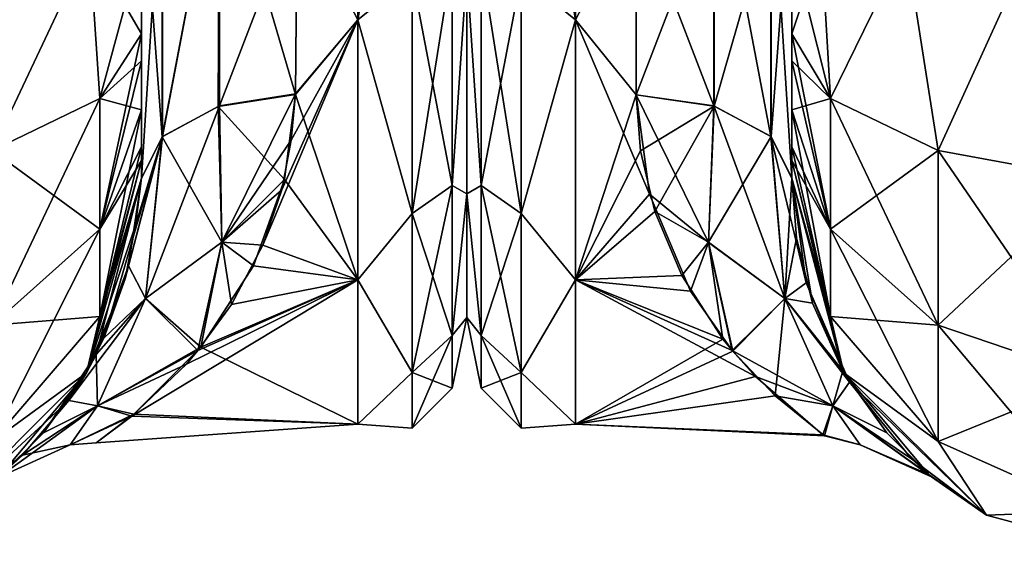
# Model space of a CAD drawing. Extents: x -23 to 470, y -2000 to 0.
# Tile 30 of 246: x 124 to 155, y -2000 to -1982. Entities that reach past the tile are written whole.
import ezdxf

# ---------------------------------------------------------------- set-up
doc = ezdxf.new("R2010")
doc.units = 0
doc.header["$LTSCALE"] = 68.916985
for name, color, linetype in [('114', 7, 'CONTINUOUS'), ('115', 7, 'CONTINUOUS'), ('116', 7, 'CONTINUOUS'), ('123', 7, 'CONTINUOUS'), ('124', 7, 'CONTINUOUS'), ('127', 7, 'CONTINUOUS'), ('130', 7, 'CONTINUOUS'), ('154', 7, 'CONTINUOUS'), ('158', 7, 'CONTINUOUS'), ('159', 7, 'CONTINUOUS'), ('186', 7, 'CONTINUOUS'), ('187', 7, 'CONTINUOUS'), ('188', 7, 'CONTINUOUS'), ('191', 7, 'CONTINUOUS'), ('192', 7, 'CONTINUOUS'), ('193', 7, 'CONTINUOUS'), ('201', 7, 'CONTINUOUS'), ('81', 7, 'CONTINUOUS'), ('83', 7, 'CONTINUOUS'), ('84', 7, 'CONTINUOUS')]:
    doc.layers.add(name, color=color, linetype=linetype)

msp = doc.modelspace()

# ---------------------------------------------------------------- linework, layer by layer
at = {"layer": '114', "linetype": 'CONTINUOUS'}
for points in [[(125.875, -1980, 88.25), (121.3, -1980, 92.825), (122.744, -1986.61, 90.458), (125.875, -1980, 88.25)], [(126.212, -1984.946, 86.44), (125.875, -1980, 88.25), (122.744, -1986.61, 90.458), (126.212, -1984.946, 86.44)], [(127.55, -1982.865, 81.431), (127.55, -1980, 82), (125.875, -1980, 88.25), (127.55, -1982.865, 81.431)], [(127.55, -1982.865, 81.431), (125.875, -1980, 88.25), (126.212, -1984.946, 86.44), (127.55, -1982.865, 81.431)], [(127.55, -1983.734, 81), (127.55, -1982.865, 81.431), (126.212, -1984.946, 86.44), (127.55, -1983.734, 81)], [(127.55, -1985.305, 79.801), (127.55, -1983.734, 81), (126.212, -1984.946, 86.44), (127.55, -1985.305, 79.801)], [(126.212, -1984.946, 86.44), (122.744, -1986.61, 90.458), (126.212, -1989.142, 83.635), (126.212, -1984.946, 86.44)], [(127.55, -1985.305, 79.801), (126.212, -1984.946, 86.44), (126.212, -1989.142, 83.635), (127.55, -1985.305, 79.801)], [(127.55, -1986.5, 78.234), (127.55, -1985.305, 79.801), (126.212, -1989.142, 83.635), (127.55, -1986.5, 78.234)], [(122.744, -1986.61, 90.458), (122.744, -1992.219, 86.709), (126.212, -1989.142, 83.635), (122.744, -1986.61, 90.458)], [(127.55, -1986.933, 77.36), (127.55, -1986.5, 78.234), (126.212, -1989.142, 83.635), (127.55, -1986.933, 77.36)], [(127.55, -1987.5, 74.5), (127.55, -1986.933, 77.36), (126.212, -1991.944, 79.436), (127.55, -1987.5, 74.5)], [(126.212, -1991.944, 79.436), (127.55, -1986.933, 77.36), (126.212, -1989.142, 83.635), (126.212, -1991.944, 79.436)], [(125.775, -1993.75, 74.5), (127.55, -1987.5, 74.5), (126.212, -1991.944, 79.436), (125.775, -1993.75, 74.5)], [(122.744, -1992.219, 86.709), (126.212, -1991.944, 79.436), (126.212, -1989.142, 83.635), (122.744, -1992.219, 86.709)], [(122.744, -1995.963, 81.098), (125.775, -1993.75, 74.5), (126.212, -1991.944, 79.436), (122.744, -1995.963, 81.098)], [(122.744, -1995.963, 81.098), (126.212, -1991.944, 79.436), (122.744, -1992.219, 86.709), (122.744, -1995.963, 81.098)], [(121.2, -1998.325, 74.5), (125.775, -1993.75, 74.5), (122.744, -1995.963, 81.098), (121.2, -1998.325, 74.5)]]:
    msp.add_3dface(points, dxfattribs=at)
at = {"layer": '115', "linetype": 'CONTINUOUS'}
for points in [[(127.55, -1987.5, 24.51), (127.55, -1987.5, 74.5), (125.775, -1993.75, 74.5), (127.55, -1987.5, 24.51)], [(127.55, -1987.5, 24.51), (125.775, -1993.75, 74.5), (127.358, -1989.017, 23.03), (127.55, -1987.5, 24.51)], [(127.55, -1987.5, -74.5), (126.091, -1993.169, -17.082), (125.775, -1993.75, -74.5), (127.55, -1987.5, -74.5)], [(126.091, -1993.169, -17.082), (127.55, -1987.5, -74.5), (127.127, -1990.322, -21.51), (126.091, -1993.169, -17.082)], [(127.55, -1987.5, -74.5), (127.55, -1987.5, -24.51), (127.127, -1990.322, -21.51), (127.55, -1987.5, -74.5)], [(127.358, -1989.017, 23.03), (125.775, -1993.75, 74.5), (127.025, -1990.731, 20.978), (127.358, -1989.017, 23.03)], [(127.025, -1990.731, 20.978), (125.775, -1993.75, 74.5), (126.342, -1992.646, 18.042), (127.025, -1990.731, 20.978)], [(126.342, -1992.646, 18.042), (125.775, -1993.75, 74.5), (125.211, -1994.638, 13.825), (126.342, -1992.646, 18.042)], [(126.091, -1993.169, -17.082), (124.403, -1995.679, -10.703), (125.775, -1993.75, -74.5), (126.091, -1993.169, -17.082)], [(125.775, -1993.75, 74.5), (121.2, -1998.325, 74.5), (125.211, -1994.638, 13.825), (125.775, -1993.75, 74.5)], [(125.775, -1993.75, -74.5), (122.94, -1997.113, -1.354), (121.2, -1998.325, -74.5), (125.775, -1993.75, -74.5)], [(124.403, -1995.679, -10.703), (122.94, -1997.113, -1.354), (125.775, -1993.75, -74.5), (124.403, -1995.679, -10.703)], [(125.211, -1994.638, 13.825), (121.2, -1998.325, 74.5), (123.723, -1996.404, 7.676), (125.211, -1994.638, 13.825)], [(123.723, -1996.404, 7.676), (121.2, -1998.325, 74.5), (122.94, -1997.113, -1.354), (123.723, -1996.404, 7.676)]]:
    msp.add_3dface(points, dxfattribs=at)
at = {"layer": '116', "linetype": 'CONTINUOUS'}
for points in [[(121.3, -1980, -92.825), (125.875, -1980, -88.25), (122.744, -1986.61, -90.458), (121.3, -1980, -92.825)], [(122.744, -1986.61, -90.458), (125.875, -1980, -88.25), (126.212, -1984.946, -86.44), (122.744, -1986.61, -90.458)], [(125.875, -1980, -88.25), (127.55, -1980, -82), (126.212, -1984.946, -86.44), (125.875, -1980, -88.25)], [(127.55, -1980, -82), (127.55, -1982.865, -81.431), (126.212, -1984.946, -86.44), (127.55, -1980, -82)], [(127.55, -1982.865, -81.431), (127.55, -1983.734, -81), (126.212, -1989.142, -83.635), (127.55, -1982.865, -81.431)], [(126.212, -1984.946, -86.44), (127.55, -1982.865, -81.431), (126.212, -1989.142, -83.635), (126.212, -1984.946, -86.44)], [(127.55, -1983.734, -81), (127.55, -1985.305, -79.801), (126.212, -1989.142, -83.635), (127.55, -1983.734, -81)], [(122.744, -1986.61, -90.458), (126.212, -1984.946, -86.44), (122.744, -1992.219, -86.709), (122.744, -1986.61, -90.458)], [(122.744, -1992.219, -86.709), (126.212, -1984.946, -86.44), (126.212, -1989.142, -83.635), (122.744, -1992.219, -86.709)], [(127.55, -1985.305, -79.801), (127.55, -1986.5, -78.234), (126.212, -1991.944, -79.436), (127.55, -1985.305, -79.801)], [(127.55, -1985.305, -79.801), (126.212, -1991.944, -79.436), (126.212, -1989.142, -83.635), (127.55, -1985.305, -79.801)], [(127.55, -1986.5, -78.234), (127.55, -1986.933, -77.36), (126.212, -1991.944, -79.436), (127.55, -1986.5, -78.234)], [(127.55, -1986.933, -77.36), (127.55, -1987.5, -74.5), (125.775, -1993.75, -74.5), (127.55, -1986.933, -77.36)], [(127.55, -1986.933, -77.36), (125.775, -1993.75, -74.5), (126.212, -1991.944, -79.436), (127.55, -1986.933, -77.36)], [(126.212, -1991.944, -79.436), (122.744, -1995.963, -81.098), (126.212, -1989.142, -83.635), (126.212, -1991.944, -79.436)], [(122.744, -1995.963, -81.098), (122.744, -1992.219, -86.709), (126.212, -1989.142, -83.635), (122.744, -1995.963, -81.098)], [(126.212, -1991.944, -79.436), (125.775, -1993.75, -74.5), (122.744, -1995.963, -81.098), (126.212, -1991.944, -79.436)], [(125.775, -1993.75, -74.5), (121.2, -1998.325, -74.5), (122.744, -1995.963, -81.098), (125.775, -1993.75, -74.5)]]:
    msp.add_3dface(points, dxfattribs=at)
at = {"layer": '123', "linetype": 'CONTINUOUS'}
for points in [[(128.207, -1986.175, -22.416), (128.221, -1976.841, -26.053), (130.055, -1976.506, -24.252), (128.207, -1986.175, -22.416)], [(130.015, -1985.197, -20.868), (128.207, -1986.175, -22.416), (130.055, -1976.506, -24.252), (130.015, -1985.197, -20.868)], [(132.5, -1984.814, -20.293), (130.015, -1985.197, -20.868), (130.055, -1976.506, -24.252), (132.5, -1984.814, -20.293)], [(132.553, -1978.685, -23.05), (132.5, -1984.814, -20.293), (130.055, -1976.506, -24.252), (132.553, -1978.685, -23.05)], [(128.207, -1986.175, -22.416), (127.55, -1977.313, -28.505), (128.221, -1976.841, -26.053), (128.207, -1986.175, -22.416)], [(127.55, -1987.5, -24.51), (127.55, -1977.313, -28.505), (128.207, -1986.175, -22.416), (127.55, -1987.5, -24.51)]]:
    msp.add_3dface(points, dxfattribs=at)
at = {"layer": '124', "linetype": 'CONTINUOUS'}
for points in [[(128.221, -1976.841, 26.053), (128.221, -1986.163, 22.396), (130.055, -1976.506, 24.252), (128.221, -1976.841, 26.053)], [(130.055, -1976.506, 24.252), (128.221, -1986.163, 22.396), (130.055, -1985.184, 20.848), (130.055, -1976.506, 24.252)], [(132.553, -1978.68, 23.052), (130.055, -1976.506, 24.252), (130.055, -1985.184, 20.848), (132.553, -1978.68, 23.052)], [(127.55, -1977.313, 28.505), (127.55, -1987.5, 24.51), (128.221, -1976.841, 26.053), (127.55, -1977.313, 28.505)], [(128.221, -1976.841, 26.053), (127.55, -1987.5, 24.51), (128.221, -1986.163, 22.396), (128.221, -1976.841, 26.053)], [(132.5, -1984.793, 20.306), (132.553, -1978.68, 23.052), (130.055, -1985.184, 20.848), (132.5, -1984.793, 20.306)]]:
    msp.add_3dface(points, dxfattribs=at)
at = {"layer": '127', "linetype": 'CONTINUOUS'}
for points in [[(134.5, -1972, 24), (134.5, -1982.413, 21.623), (136.248, -1972, 23.532), (134.5, -1972, 24)], [(136.248, -1972, 23.532), (134.5, -1982.413, 21.623), (136.248, -1981.005, 21.741), (136.248, -1972, 23.532)], [(136.248, -1988.64, 16.64), (137.531, -1980.515, 20.556), (136.248, -1981.005, 21.741), (136.248, -1988.64, 16.64)], [(137.531, -1987.733, 15.733), (137.531, -1980.515, 20.556), (136.248, -1988.64, 16.64), (137.531, -1987.733, 15.733)], [(137.531, -1980.515, -20.556), (137.531, -1987.733, -15.733), (136.248, -1981.005, -21.741), (137.531, -1980.515, -20.556)], [(137.531, -1980.515, -20.556), (138, -1980.827, -18.494), (137.531, -1987.733, -15.733), (137.531, -1980.515, -20.556)], [(137.531, -1987.733, 15.733), (138, -1980.826, 18.494), (137.531, -1980.515, 20.556), (137.531, -1987.733, 15.733)], [(138, -1988.009, 12.803), (138, -1980.826, 18.494), (137.531, -1987.733, 15.733), (138, -1988.009, 12.803)], [(138, -1980.827, -18.494), (138, -1988.009, -12.803), (137.531, -1987.733, -15.733), (138, -1980.827, -18.494)], [(134.5, -1982.413, 21.623), (136.248, -1988.64, 16.64), (136.248, -1981.005, 21.741), (134.5, -1982.413, 21.623)], [(134.5, -1982.413, -21.623), (136.248, -1981.005, -21.741), (136.248, -1988.64, -16.64), (134.5, -1982.413, -21.623)], [(136.248, -1981.005, -21.741), (137.531, -1987.733, -15.733), (136.248, -1988.64, -16.64), (136.248, -1981.005, -21.741)], [(134.5, -1982.413, 21.623), (134.5, -1990.764, 14.964), (136.248, -1988.64, 16.64), (134.5, -1982.413, 21.623)], [(134.5, -1990.764, -14.964), (134.5, -1982.413, -21.623), (136.248, -1988.64, -16.64), (134.5, -1990.764, -14.964)], [(137.531, -1992.556, 8.515), (137.531, -1987.733, 15.733), (136.248, -1993.741, 9.005), (137.531, -1992.556, 8.515)], [(136.248, -1993.741, 9.005), (137.531, -1987.733, 15.733), (136.248, -1988.64, 16.64), (136.248, -1993.741, 9.005)], [(137.531, -1987.733, -15.733), (137.531, -1992.556, -8.515), (136.248, -1988.64, -16.64), (137.531, -1987.733, -15.733)], [(137.531, -1987.733, -15.733), (138, -1988.009, -12.803), (137.531, -1992.556, -8.515), (137.531, -1987.733, -15.733)], [(137.531, -1992.556, 8.515), (138, -1988.009, 12.803), (137.531, -1987.733, 15.733), (137.531, -1992.556, 8.515)], [(138, -1988.009, -12.803), (138, -1991.978, -4.582), (137.531, -1992.556, -8.515), (138, -1988.009, -12.803)], [(138, -1991.978, 4.581), (138, -1988.009, 12.803), (137.531, -1992.556, 8.515), (138, -1991.978, 4.581)], [(134.5, -1990.764, 14.964), (136.248, -1993.741, 9.005), (136.248, -1988.64, 16.64), (134.5, -1990.764, 14.964)], [(134.5, -1990.764, -14.964), (136.248, -1988.64, -16.64), (136.248, -1993.741, -9.005), (134.5, -1990.764, -14.964)], [(136.248, -1988.64, -16.64), (137.531, -1992.556, -8.515), (136.248, -1993.741, -9.005), (136.248, -1988.64, -16.64)], [(134.5, -1990.764, 14.964), (134.5, -1995.398, 5.341), (136.248, -1993.741, 9.005), (134.5, -1990.764, 14.964)], [(134.5, -1995.398, -5.341), (134.5, -1990.764, -14.964), (136.248, -1993.741, -9.005), (134.5, -1995.398, -5.341)], [(138, -1991.978, -4.582), (138, -1991.978, 4.581), (137.531, -1994.25, 0), (138, -1991.978, -4.582)], [(137.531, -1992.556, -8.515), (138, -1991.978, -4.582), (137.531, -1994.25, 0), (137.531, -1992.556, -8.515)], [(137.531, -1994.25, 0), (138, -1991.978, 4.581), (137.531, -1992.556, 8.515), (137.531, -1994.25, 0)], [(136.248, -1995.532, 0), (137.531, -1992.556, 8.515), (136.248, -1993.741, 9.005), (136.248, -1995.532, 0)], [(137.531, -1994.25, 0), (137.531, -1992.556, 8.515), (136.248, -1995.532, 0), (137.531, -1994.25, 0)], [(137.531, -1992.556, -8.515), (137.531, -1994.25, 0), (136.248, -1993.741, -9.005), (137.531, -1992.556, -8.515)], [(134.5, -1995.398, 5.341), (136.248, -1995.532, 0), (136.248, -1993.741, 9.005), (134.5, -1995.398, 5.341)], [(134.5, -1995.398, -5.341), (136.248, -1993.741, -9.005), (136.248, -1995.532, 0), (134.5, -1995.398, -5.341)], [(136.248, -1993.741, -9.005), (137.531, -1994.25, 0), (136.248, -1995.532, 0), (136.248, -1993.741, -9.005)], [(134.5, -1995.398, 5.341), (134.5, -1995.398, -5.341), (136.248, -1995.532, 0), (134.5, -1995.398, 5.341)]]:
    msp.add_3dface(points, dxfattribs=at)
at = {"layer": '130', "linetype": 'CONTINUOUS'}
for points in [[(132.5, -1984.814, -20.293), (132.141, -1987.543, -18.287), (130.015, -1985.197, -20.868), (132.5, -1984.814, -20.293)], [(132.5, -1984.793, 20.306), (130.055, -1985.184, 20.848), (130.129, -1989.557, 16.644), (132.5, -1984.793, 20.306)], [(132.362, -1986.284, 19.287), (132.5, -1984.793, 20.306), (130.129, -1989.557, 16.644), (132.362, -1986.284, 19.287)], [(130.055, -1985.184, 20.848), (128.221, -1986.163, 22.396), (127.68, -1991.371, 16.13), (130.055, -1985.184, 20.848)], [(130.055, -1985.184, 20.848), (127.68, -1991.371, 16.13), (130.129, -1989.557, 16.644), (130.055, -1985.184, 20.848)], [(128.207, -1986.175, -22.416), (130.015, -1985.197, -20.868), (130.128, -1989.561, -16.641), (128.207, -1986.175, -22.416)], [(130.015, -1985.197, -20.868), (132.141, -1987.543, -18.287), (130.128, -1989.561, -16.641), (130.015, -1985.197, -20.868)], [(127.025, -1990.731, 20.978), (126.342, -1992.646, 18.042), (128.221, -1986.163, 22.396), (127.025, -1990.731, 20.978)], [(128.221, -1986.163, 22.396), (126.342, -1992.646, 18.042), (127.68, -1991.371, 16.13), (128.221, -1986.163, 22.396)], [(127.358, -1989.017, 23.03), (127.025, -1990.731, 20.978), (128.221, -1986.163, 22.396), (127.358, -1989.017, 23.03)], [(127.127, -1990.322, -21.51), (127.55, -1987.5, -24.51), (128.207, -1986.175, -22.416), (127.127, -1990.322, -21.51)], [(127.127, -1990.322, -21.51), (128.207, -1986.175, -22.416), (127.68, -1991.372, -16.129), (127.127, -1990.322, -21.51)], [(127.55, -1987.5, 24.51), (127.358, -1989.017, 23.03), (128.221, -1986.163, 22.396), (127.55, -1987.5, 24.51)], [(127.68, -1991.372, -16.129), (128.207, -1986.175, -22.416), (130.128, -1989.561, -16.641), (127.68, -1991.372, -16.129)], [(132.058, -1987.878, 17.997), (132.362, -1986.284, 19.287), (130.129, -1989.557, 16.644), (132.058, -1987.878, 17.997)], [(132.141, -1987.543, -18.287), (131.146, -1990.313, -15.512), (130.128, -1989.561, -16.641), (132.141, -1987.543, -18.287)], [(131.448, -1989.657, 16.255), (132.058, -1987.878, 17.997), (130.129, -1989.557, 16.644), (131.448, -1989.657, 16.255)], [(127.68, -1991.371, 16.13), (129.362, -1993.042, 11.543), (130.129, -1989.557, 16.644), (127.68, -1991.371, 16.13)], [(129.455, -1992.93, -11.745), (127.68, -1991.372, -16.129), (130.128, -1989.561, -16.641), (129.455, -1992.93, -11.745)], [(129.362, -1993.042, 11.543), (130.444, -1991.56, 13.907), (130.129, -1989.557, 16.644), (129.362, -1993.042, 11.543)], [(131.146, -1990.313, -15.512), (129.455, -1992.93, -11.745), (130.128, -1989.561, -16.641), (131.146, -1990.313, -15.512)], [(130.444, -1991.56, 13.907), (131.448, -1989.657, 16.255), (130.129, -1989.557, 16.644), (130.444, -1991.56, 13.907)], [(126.091, -1993.169, -17.082), (127.127, -1990.322, -21.51), (127.68, -1991.372, -16.129), (126.091, -1993.169, -17.082)], [(126.342, -1992.646, 18.042), (125.211, -1994.638, 13.825), (127.68, -1991.371, 16.13), (126.342, -1992.646, 18.042)], [(127.68, -1991.371, 16.13), (125.211, -1994.638, 13.825), (126.133, -1994.815, 8.376), (127.68, -1991.371, 16.13)], [(126.132, -1994.816, -8.373), (126.091, -1993.169, -17.082), (127.68, -1991.372, -16.129), (126.132, -1994.816, -8.373)], [(129.455, -1992.93, -11.745), (126.132, -1994.816, -8.373), (127.68, -1991.372, -16.129), (129.455, -1992.93, -11.745)], [(129.362, -1993.042, 11.543), (127.68, -1991.371, 16.13), (126.133, -1994.815, 8.376), (129.362, -1993.042, 11.543)], [(129.455, -1992.93, -11.745), (127.305, -1995.084, -6.566), (126.132, -1994.816, -8.373), (129.455, -1992.93, -11.745)], [(124.403, -1995.679, -10.703), (126.091, -1993.169, -17.082), (126.132, -1994.816, -8.373), (124.403, -1995.679, -10.703)], [(128.991, -1993.471, 10.723), (129.362, -1993.042, 11.543), (126.133, -1994.815, 8.376), (128.991, -1993.471, 10.723)], [(127.232, -1995.144, 6.352), (128.991, -1993.471, 10.723), (126.133, -1994.815, 8.376), (127.232, -1995.144, 6.352)], [(122.94, -1997.113, -1.354), (124.403, -1995.679, -10.703), (126.132, -1994.816, -8.373), (122.94, -1997.113, -1.354)], [(125.258, -1996.069, 0.003), (122.94, -1997.113, -1.354), (126.132, -1994.816, -8.373), (125.258, -1996.069, 0.003)], [(125.211, -1994.638, 13.825), (123.723, -1996.404, 7.676), (126.133, -1994.815, 8.376), (125.211, -1994.638, 13.825)], [(126.133, -1994.815, 8.376), (123.723, -1996.404, 7.676), (125.258, -1996.069, 0.003), (126.133, -1994.815, 8.376)], [(127.232, -1995.144, 6.352), (126.133, -1994.815, 8.376), (125.258, -1996.069, 0.003), (127.232, -1995.144, 6.352)], [(127.305, -1995.084, -6.566), (125.258, -1996.069, 0.003), (126.132, -1994.816, -8.373), (127.305, -1995.084, -6.566)], [(127.305, -1995.084, -6.566), (126.088, -1995.998, 0.296), (125.258, -1996.069, 0.003), (127.305, -1995.084, -6.566)], [(126.088, -1995.998, 0.296), (127.232, -1995.144, 6.352), (125.258, -1996.069, 0.003), (126.088, -1995.998, 0.296)], [(123.723, -1996.404, 7.676), (122.94, -1997.113, -1.354), (125.258, -1996.069, 0.003), (123.723, -1996.404, 7.676)]]:
    msp.add_3dface(points, dxfattribs=at)
at = {"layer": '154', "linetype": 'CONTINUOUS'}
for points in [[(148.45, -1982.865, -81.431), (148.45, -1983.734, -81), (148.45, -1928.15, -82), (148.45, -1982.865, -81.431)], [(148.45, -1928.15, -82), (148.45, -1983.734, -81), (148.45, -1936.98, -79.992), (148.45, -1928.15, -82)], [(148.45, -1980, -82), (148.45, -1982.865, -81.431), (148.45, -1928.15, -82), (148.45, -1980, -82)], [(148.45, -1936.807, 39.076), (148.45, -1943.901, 33.621), (148.45, -1987.5, 74.5), (148.45, -1936.807, 39.076)], [(148.45, -1936.98, 43.008), (148.45, -1936.807, 39.076), (148.45, -1987.5, 74.5), (148.45, -1936.98, 43.008)], [(148.45, -1936.979, 79.993), (148.45, -1944.159, 74.304), (148.45, -1985.305, 79.801), (148.45, -1936.979, 79.993)], [(148.45, -1980, 82), (148.45, -1936.979, 79.993), (148.45, -1982.865, 81.431), (148.45, -1980, 82)], [(148.45, -1982.865, 81.431), (148.45, -1936.979, 79.993), (148.45, -1983.734, 81), (148.45, -1982.865, 81.431)], [(148.45, -1983.734, 81), (148.45, -1936.979, 79.993), (148.45, -1985.305, 79.801), (148.45, -1983.734, 81)], [(148.45, -1986.933, -77.36), (148.45, -1987.5, -74.5), (148.45, -1936.98, -79.992), (148.45, -1986.933, -77.36)], [(148.45, -1936.98, -79.992), (148.45, -1987.5, -74.5), (148.45, -1944.16, -74.302), (148.45, -1936.98, -79.992)], [(148.45, -1986.5, -78.234), (148.45, -1986.933, -77.36), (148.45, -1936.98, -79.992), (148.45, -1986.5, -78.234)], [(148.45, -1985.305, -79.801), (148.45, -1986.5, -78.234), (148.45, -1936.98, -79.992), (148.45, -1985.305, -79.801)], [(148.45, -1983.734, -81), (148.45, -1985.305, -79.801), (148.45, -1936.98, -79.992), (148.45, -1983.734, -81)], [(148.45, -1944.16, 48.698), (148.45, -1936.98, 43.008), (148.45, -1987.5, 74.5), (148.45, -1944.16, 48.698)], [(148.45, -1987.5, 74.5), (148.45, -1943.901, 33.621), (148.45, -1977.313, 28.505), (148.45, -1987.5, 74.5)], [(148.45, -1948.128, -56.917), (148.45, -1987.5, -24.51), (148.45, -1944.159, -48.696), (148.45, -1948.128, -56.917)], [(148.45, -1944.159, -48.696), (148.45, -1987.5, -24.51), (148.45, -1977.313, -28.505), (148.45, -1944.159, -48.696)], [(148.45, -1944.159, 74.304), (148.45, -1948.128, 66.083), (148.45, -1987.5, 74.5), (148.45, -1944.159, 74.304)], [(148.45, -1985.305, 79.801), (148.45, -1944.159, 74.304), (148.45, -1986.5, 78.234), (148.45, -1985.305, 79.801)], [(148.45, -1986.5, 78.234), (148.45, -1944.159, 74.304), (148.45, -1986.933, 77.36), (148.45, -1986.5, 78.234)], [(148.45, -1986.933, 77.36), (148.45, -1944.159, 74.304), (148.45, -1987.5, 74.5), (148.45, -1986.933, 77.36)], [(148.45, -1987.5, -74.5), (148.45, -1987.5, -24.51), (148.45, -1944.16, -74.302), (148.45, -1987.5, -74.5)], [(148.45, -1944.16, -74.302), (148.45, -1987.5, -24.51), (148.45, -1948.129, -66.08), (148.45, -1944.16, -74.302)], [(148.45, -1948.129, 56.92), (148.45, -1944.16, 48.698), (148.45, -1987.5, 74.5), (148.45, -1948.129, 56.92)], [(148.45, -1948.129, -66.08), (148.45, -1987.5, -24.51), (148.45, -1948.128, -56.917), (148.45, -1948.129, -66.08)], [(148.45, -1948.128, 66.083), (148.45, -1948.129, 56.92), (148.45, -1987.5, 74.5), (148.45, -1948.128, 66.083)], [(148.45, -1987.5, 24.51), (148.45, -1987.5, 74.5), (148.45, -1977.313, 28.505), (148.45, -1987.5, 24.51)]]:
    msp.add_3dface(points, dxfattribs=at)
at = {"layer": '158', "linetype": 'CONTINUOUS'}
for points in [[(138, -1952.022, -4.582), (138, -1955.991, -12.803), (138, -1991.978, -4.581), (138, -1952.022, -4.582)], [(138, -1952.022, 4.581), (138, -1952.022, -4.582), (138, -1991.978, -4.581), (138, -1952.022, 4.581)], [(138, -1955.991, 12.803), (138, -1952.022, 4.581), (138, -1988.009, 12.803), (138, -1955.991, 12.803)], [(138, -1988.009, 12.803), (138, -1952.022, 4.581), (138, -1991.978, 4.582), (138, -1988.009, 12.803)], [(138, -1991.978, 4.582), (138, -1952.022, 4.581), (138, -1991.978, -4.581), (138, -1991.978, 4.582)], [(138, -1955.991, -12.803), (138, -1963.173, -18.494), (138, -1988.009, -12.803), (138, -1955.991, -12.803)], [(138, -1991.978, -4.581), (138, -1955.991, -12.803), (138, -1988.009, -12.803), (138, -1991.978, -4.581)], [(138, -1980.827, 18.494), (138, -1955.991, 12.803), (138, -1988.009, 12.803), (138, -1980.827, 18.494)], [(138, -1988.009, -12.803), (138, -1963.173, -18.494), (138, -1980.826, -18.494), (138, -1988.009, -12.803)]]:
    msp.add_3dface(points, dxfattribs=at)
at = {"layer": '159', "linetype": 'CONTINUOUS'}
for points in [[(141.5, -1982.413, -21.623), (141.5, -1972, -24), (143.45, -1978.677, -23.052), (141.5, -1982.413, -21.623)], [(143.45, -1984.828, -20.284), (141.5, -1982.413, -21.623), (143.45, -1978.677, -23.052), (143.45, -1984.828, -20.284)], [(143.45, -1978.677, 23.052), (141.5, -1982.413, 21.623), (143.45, -1984.828, 20.284), (143.45, -1978.677, 23.052)], [(141.5, -1990.764, -14.964), (141.5, -1982.413, -21.623), (143.879, -1988.016, -17.874), (141.5, -1990.764, -14.964)], [(143.879, -1988.016, -17.874), (141.5, -1982.413, -21.623), (143.45, -1984.828, -20.284), (143.879, -1988.016, -17.874)], [(141.5, -1982.413, 21.623), (141.5, -1990.764, 14.964), (143.45, -1984.828, 20.284), (141.5, -1982.413, 21.623)], [(143.45, -1984.828, 20.284), (141.5, -1990.764, 14.964), (143.586, -1986.628, 19.027), (143.45, -1984.828, 20.284)], [(143.586, -1986.628, 19.027), (141.5, -1990.764, 14.964), (144.047, -1988.577, 17.355), (143.586, -1986.628, 19.027)], [(145.196, -1991.133, -14.488), (141.5, -1990.764, -14.964), (143.879, -1988.016, -17.874), (145.196, -1991.133, -14.488)], [(144.047, -1988.577, 17.355), (141.5, -1990.764, 14.964), (144.915, -1990.628, 15.132), (144.047, -1988.577, 17.355)], [(144.915, -1990.628, 15.132), (141.5, -1990.764, 14.964), (146.236, -1992.668, 12.2), (144.915, -1990.628, 15.132)], [(141.5, -1995.398, -5.341), (141.5, -1990.764, -14.964), (147.283, -1993.873, -9.879), (141.5, -1995.398, -5.341)], [(147.283, -1993.873, -9.879), (141.5, -1990.764, -14.964), (146.534, -1993.037, -11.552), (147.283, -1993.873, -9.879)], [(146.534, -1993.037, -11.552), (141.5, -1990.764, -14.964), (145.196, -1991.133, -14.488), (146.534, -1993.037, -11.552)], [(141.5, -1990.764, 14.964), (141.5, -1995.398, 5.341), (146.236, -1992.668, 12.2), (141.5, -1990.764, 14.964)], [(146.236, -1992.668, 12.2), (141.5, -1995.398, 5.341), (146.55, -1993.057, 11.515), (146.236, -1992.668, 12.2)], [(146.55, -1993.057, 11.515), (141.5, -1995.398, 5.341), (147.918, -1994.494, 8.368), (146.55, -1993.057, 11.515)], [(149.447, -1995.742, -3.509), (141.5, -1995.398, -5.341), (147.283, -1993.873, -9.879), (149.447, -1995.742, -3.509)], [(147.918, -1994.494, 8.368), (141.5, -1995.398, 5.341), (149.497, -1995.778, 3.259), (147.918, -1994.494, 8.368)], [(141.5, -1995.398, 5.341), (141.5, -1995.398, -5.341), (149.497, -1995.778, 3.259), (141.5, -1995.398, 5.341)], [(149.497, -1995.778, 3.259), (141.5, -1995.398, -5.341), (149.447, -1995.742, -3.509), (149.497, -1995.778, 3.259)]]:
    msp.add_3dface(points, dxfattribs=at)
at = {"layer": '186', "linetype": 'CONTINUOUS'}
for points in [[(148.45, -1980, 82), (148.45, -1982.865, 81.431), (149.688, -1984.946, 86.44), (148.45, -1980, 82)], [(149.402, -1980, 86.784), (148.45, -1980, 82), (149.688, -1984.946, 86.44), (149.402, -1980, 86.784)], [(152.111, -1980, 90.839), (149.402, -1980, 86.784), (149.688, -1984.946, 86.44), (152.111, -1980, 90.839)], [(153.156, -1986.61, 90.458), (152.111, -1980, 90.839), (149.688, -1984.946, 86.44), (153.156, -1986.61, 90.458)], [(156.16, -1980, 93.546), (152.111, -1980, 90.839), (153.156, -1986.61, 90.458), (156.16, -1980, 93.546)], [(158.168, -1987.534, 92.688), (156.16, -1980, 93.546), (153.156, -1986.61, 90.458), (158.168, -1987.534, 92.688)], [(148.45, -1982.865, 81.431), (148.45, -1983.734, 81), (149.688, -1989.142, 83.635), (148.45, -1982.865, 81.431)], [(149.688, -1984.946, 86.44), (148.45, -1982.865, 81.431), (149.688, -1989.142, 83.635), (149.688, -1984.946, 86.44)], [(148.45, -1983.734, 81), (148.45, -1985.305, 79.801), (149.688, -1989.142, 83.635), (148.45, -1983.734, 81)], [(153.156, -1986.61, 90.458), (149.688, -1984.946, 86.44), (153.156, -1992.219, 86.709), (153.156, -1986.61, 90.458)], [(149.688, -1984.946, 86.44), (149.688, -1989.142, 83.635), (153.156, -1992.219, 86.709), (149.688, -1984.946, 86.44)], [(148.45, -1985.305, 79.801), (148.45, -1986.5, 78.234), (149.688, -1991.944, 79.436), (148.45, -1985.305, 79.801)], [(148.45, -1985.305, 79.801), (149.688, -1991.944, 79.436), (149.688, -1989.142, 83.635), (148.45, -1985.305, 79.801)], [(148.45, -1986.5, 78.234), (148.45, -1986.933, 77.36), (149.688, -1991.944, 79.436), (148.45, -1986.5, 78.234)], [(158.168, -1987.534, 92.688), (153.156, -1986.61, 90.458), (158.168, -1993.926, 88.415), (158.168, -1987.534, 92.688)], [(153.156, -1986.61, 90.458), (153.156, -1992.219, 86.709), (158.168, -1993.926, 88.415), (153.156, -1986.61, 90.458)], [(148.45, -1986.933, 77.36), (148.45, -1987.5, 74.5), (150.125, -1993.75, 74.5), (148.45, -1986.933, 77.36)], [(148.45, -1986.933, 77.36), (150.125, -1993.75, 74.5), (149.688, -1991.944, 79.436), (148.45, -1986.933, 77.36)], [(149.688, -1991.944, 79.436), (153.156, -1995.963, 81.098), (149.688, -1989.142, 83.635), (149.688, -1991.944, 79.436)], [(149.688, -1989.142, 83.635), (153.156, -1995.963, 81.098), (153.156, -1992.219, 86.709), (149.688, -1989.142, 83.635)], [(149.688, -1991.944, 79.436), (150.125, -1993.75, 74.5), (153.156, -1995.963, 81.098), (149.688, -1991.944, 79.436)], [(153.156, -1995.963, 81.098), (158.168, -1998.194, 82.019), (153.156, -1992.219, 86.709), (153.156, -1995.963, 81.098)], [(153.156, -1992.219, 86.709), (158.168, -1998.194, 82.019), (158.168, -1993.926, 88.415), (153.156, -1992.219, 86.709)], [(150.125, -1993.75, 74.5), (154.7, -1998.325, 74.5), (153.156, -1995.963, 81.098), (150.125, -1993.75, 74.5)], [(153.156, -1995.963, 81.098), (154.7, -1998.325, 74.5), (158.168, -1998.194, 82.019), (153.156, -1995.963, 81.098)], [(154.7, -1998.325, 74.5), (160.95, -2000, 74.5), (158.168, -1998.194, 82.019), (154.7, -1998.325, 74.5)]]:
    msp.add_3dface(points, dxfattribs=at)
at = {"layer": '187', "linetype": 'CONTINUOUS'}
for points in [[(148.45, -1987.5, -24.51), (148.45, -1987.5, -74.5), (150.125, -1993.75, -74.5), (148.45, -1987.5, -24.51)], [(148.911, -1990.862, -20.8), (148.45, -1987.5, -24.51), (150.125, -1993.75, -74.5), (148.911, -1990.862, -20.8)], [(148.45, -1987.5, 74.5), (148.45, -1987.5, 24.51), (148.598, -1989.418, 22.59), (148.45, -1987.5, 74.5)], [(150.125, -1993.75, 74.5), (148.45, -1987.5, 74.5), (150.091, -1993.69, 16.03), (150.125, -1993.75, 74.5)], [(150.091, -1993.69, 16.03), (148.45, -1987.5, 74.5), (149.113, -1991.516, 19.871), (150.091, -1993.69, 16.03)], [(149.113, -1991.516, 19.871), (148.45, -1987.5, 74.5), (148.598, -1989.418, 22.59), (149.113, -1991.516, 19.871)], [(150.305, -1994.053, -15.241), (148.911, -1990.862, -20.8), (150.125, -1993.75, -74.5), (150.305, -1994.053, -15.241)], [(151.502, -1995.685, 10.693), (150.125, -1993.75, 74.5), (150.091, -1993.69, 16.03), (151.502, -1995.685, 10.693)], [(154.7, -1998.325, 74.5), (150.125, -1993.75, 74.5), (152.849, -1997.019, 3.121), (154.7, -1998.325, 74.5)], [(152.849, -1997.019, 3.121), (150.125, -1993.75, 74.5), (151.502, -1995.685, 10.693), (152.849, -1997.019, 3.121)], [(154.7, -1998.325, -74.5), (150.305, -1994.053, -15.241), (150.125, -1993.75, -74.5), (154.7, -1998.325, -74.5)], [(152.292, -1996.516, -7.056), (150.305, -1994.053, -15.241), (154.7, -1998.325, -74.5), (152.292, -1996.516, -7.056)], [(152.938, -1997.095, -1.833), (152.292, -1996.516, -7.056), (154.7, -1998.325, -74.5), (152.938, -1997.095, -1.833)], [(154.7, -1998.325, 74.5), (152.849, -1997.019, 3.121), (154.7, -1998.325, -74.5), (154.7, -1998.325, 74.5)], [(152.849, -1997.019, 3.121), (152.938, -1997.095, -1.833), (154.7, -1998.325, -74.5), (152.849, -1997.019, 3.121)], [(160.95, -2000, 74.5), (154.7, -1998.325, 74.5), (160.95, -2000, -74.5), (160.95, -2000, 74.5)], [(160.95, -2000, -74.5), (154.7, -1998.325, 74.5), (154.7, -1998.325, -74.5), (160.95, -2000, -74.5)]]:
    msp.add_3dface(points, dxfattribs=at)
at = {"layer": '188', "linetype": 'CONTINUOUS'}
for points in [[(148.45, -1982.865, -81.431), (148.45, -1980, -82), (149.402, -1980, -86.784), (148.45, -1982.865, -81.431)], [(148.45, -1982.865, -81.431), (149.402, -1980, -86.784), (149.688, -1984.946, -86.44), (148.45, -1982.865, -81.431)], [(149.402, -1980, -86.784), (152.111, -1980, -90.839), (149.688, -1984.946, -86.44), (149.402, -1980, -86.784)], [(149.688, -1984.946, -86.44), (152.111, -1980, -90.839), (153.156, -1986.61, -90.458), (149.688, -1984.946, -86.44)], [(152.111, -1980, -90.839), (156.16, -1980, -93.546), (153.156, -1986.61, -90.458), (152.111, -1980, -90.839)], [(153.156, -1986.61, -90.458), (156.16, -1980, -93.546), (158.168, -1987.534, -92.688), (153.156, -1986.61, -90.458)], [(148.45, -1983.734, -81), (148.45, -1982.865, -81.431), (149.688, -1984.946, -86.44), (148.45, -1983.734, -81)], [(148.45, -1985.305, -79.801), (148.45, -1983.734, -81), (149.688, -1984.946, -86.44), (148.45, -1985.305, -79.801)], [(148.45, -1985.305, -79.801), (149.688, -1984.946, -86.44), (149.688, -1989.142, -83.635), (148.45, -1985.305, -79.801)], [(149.688, -1984.946, -86.44), (153.156, -1986.61, -90.458), (149.688, -1989.142, -83.635), (149.688, -1984.946, -86.44)], [(148.45, -1986.5, -78.234), (148.45, -1985.305, -79.801), (149.688, -1989.142, -83.635), (148.45, -1986.5, -78.234)], [(148.45, -1986.933, -77.36), (148.45, -1986.5, -78.234), (149.688, -1989.142, -83.635), (148.45, -1986.933, -77.36)], [(149.688, -1989.142, -83.635), (153.156, -1986.61, -90.458), (153.156, -1992.219, -86.709), (149.688, -1989.142, -83.635)], [(153.156, -1986.61, -90.458), (158.168, -1987.534, -92.688), (153.156, -1992.219, -86.709), (153.156, -1986.61, -90.458)], [(148.45, -1987.5, -74.5), (148.45, -1986.933, -77.36), (149.688, -1991.944, -79.436), (148.45, -1987.5, -74.5)], [(149.688, -1991.944, -79.436), (148.45, -1986.933, -77.36), (149.688, -1989.142, -83.635), (149.688, -1991.944, -79.436)], [(150.125, -1993.75, -74.5), (148.45, -1987.5, -74.5), (149.688, -1991.944, -79.436), (150.125, -1993.75, -74.5)], [(153.156, -1992.219, -86.709), (158.168, -1987.534, -92.688), (158.168, -1993.926, -88.415), (153.156, -1992.219, -86.709)], [(149.688, -1991.944, -79.436), (149.688, -1989.142, -83.635), (153.156, -1992.219, -86.709), (149.688, -1991.944, -79.436)], [(153.156, -1995.963, -81.098), (150.125, -1993.75, -74.5), (149.688, -1991.944, -79.436), (153.156, -1995.963, -81.098)], [(153.156, -1995.963, -81.098), (149.688, -1991.944, -79.436), (153.156, -1992.219, -86.709), (153.156, -1995.963, -81.098)], [(153.156, -1995.963, -81.098), (153.156, -1992.219, -86.709), (158.168, -1993.926, -88.415), (153.156, -1995.963, -81.098)], [(154.7, -1998.325, -74.5), (150.125, -1993.75, -74.5), (153.156, -1995.963, -81.098), (154.7, -1998.325, -74.5)], [(158.168, -1998.194, -82.019), (153.156, -1995.963, -81.098), (158.168, -1993.926, -88.415), (158.168, -1998.194, -82.019)], [(158.168, -1998.194, -82.019), (154.7, -1998.325, -74.5), (153.156, -1995.963, -81.098), (158.168, -1998.194, -82.019)], [(160.95, -2000, -74.5), (154.7, -1998.325, -74.5), (158.168, -1998.194, -82.019), (160.95, -2000, -74.5)]]:
    msp.add_3dface(points, dxfattribs=at)
at = {"layer": '191', "linetype": 'CONTINUOUS'}
for points in [[(148.45, -1987.5, 24.51), (148.45, -1977.313, 28.505), (147.78, -1986.164, 22.397), (148.45, -1987.5, 24.51)], [(147.78, -1986.164, 22.397), (148.45, -1977.313, 28.505), (147.78, -1978.806, 25.611), (147.78, -1986.164, 22.397)], [(143.45, -1978.677, 23.052), (143.45, -1984.828, 20.284), (145.947, -1978.336, 23.841), (143.45, -1978.677, 23.052)], [(143.45, -1984.828, 20.284), (145.948, -1985.185, 20.849), (145.947, -1978.336, 23.841), (143.45, -1984.828, 20.284)], [(145.948, -1985.185, 20.849), (147.78, -1978.806, 25.611), (145.947, -1978.336, 23.841), (145.948, -1985.185, 20.849)], [(147.78, -1986.164, 22.397), (147.78, -1978.806, 25.611), (145.948, -1985.185, 20.849), (147.78, -1986.164, 22.397)]]:
    msp.add_3dface(points, dxfattribs=at)
at = {"layer": '192', "linetype": 'CONTINUOUS'}
for points in [[(143.45, -1984.828, 20.284), (143.586, -1986.628, 19.027), (145.948, -1985.185, 20.849), (143.45, -1984.828, 20.284)], [(143.879, -1988.016, -17.874), (143.45, -1984.828, -20.284), (145.77, -1989.569, -16.63), (143.879, -1988.016, -17.874)], [(143.45, -1984.828, -20.284), (145.945, -1985.184, -20.848), (145.77, -1989.569, -16.63), (143.45, -1984.828, -20.284)], [(143.586, -1986.628, 19.027), (144.047, -1988.577, 17.355), (145.948, -1985.185, 20.849), (143.586, -1986.628, 19.027)], [(145.948, -1985.185, 20.849), (144.047, -1988.577, 17.355), (145.771, -1989.563, 16.637), (145.948, -1985.185, 20.849)], [(145.945, -1985.184, -20.848), (148.219, -1991.372, -16.126), (145.77, -1989.569, -16.63), (145.945, -1985.184, -20.848)], [(147.78, -1986.164, 22.397), (145.948, -1985.185, 20.849), (145.771, -1989.563, 16.637), (147.78, -1986.164, 22.397)], [(147.779, -1986.163, -22.396), (148.219, -1991.372, -16.126), (145.945, -1985.184, -20.848), (147.779, -1986.163, -22.396)], [(148.219, -1991.371, 16.129), (147.78, -1986.164, 22.397), (145.771, -1989.563, 16.637), (148.219, -1991.371, 16.129)], [(148.45, -1987.5, -24.51), (148.911, -1990.862, -20.8), (147.779, -1986.163, -22.396), (148.45, -1987.5, -24.51)], [(147.779, -1986.163, -22.396), (148.911, -1990.862, -20.8), (148.219, -1991.372, -16.126), (147.779, -1986.163, -22.396)], [(148.45, -1987.5, 24.51), (147.78, -1986.164, 22.397), (148.219, -1991.371, 16.129), (148.45, -1987.5, 24.51)], [(148.598, -1989.418, 22.59), (148.45, -1987.5, 24.51), (148.219, -1991.371, 16.129), (148.598, -1989.418, 22.59)], [(145.196, -1991.133, -14.488), (143.879, -1988.016, -17.874), (145.77, -1989.569, -16.63), (145.196, -1991.133, -14.488)], [(144.047, -1988.577, 17.355), (144.915, -1990.628, 15.132), (145.771, -1989.563, 16.637), (144.047, -1988.577, 17.355)], [(149.113, -1991.516, 19.871), (148.598, -1989.418, 22.59), (148.219, -1991.371, 16.129), (149.113, -1991.516, 19.871)], [(144.915, -1990.628, 15.132), (146.236, -1992.668, 12.2), (145.771, -1989.563, 16.637), (144.915, -1990.628, 15.132)], [(146.534, -1993.037, -11.552), (145.196, -1991.133, -14.488), (145.77, -1989.569, -16.63), (146.534, -1993.037, -11.552)], [(148.219, -1991.372, -16.126), (146.534, -1993.037, -11.552), (145.77, -1989.569, -16.63), (148.219, -1991.372, -16.126)], [(146.236, -1992.668, 12.2), (146.55, -1993.057, 11.515), (145.771, -1989.563, 16.637), (146.236, -1992.668, 12.2)], [(146.55, -1993.057, 11.515), (148.219, -1991.371, 16.129), (145.771, -1989.563, 16.637), (146.55, -1993.057, 11.515)], [(148.911, -1990.862, -20.8), (150.305, -1994.053, -15.241), (148.219, -1991.372, -16.126), (148.911, -1990.862, -20.8)], [(146.534, -1993.037, -11.552), (148.219, -1991.372, -16.126), (149.767, -1994.816, -8.371), (146.534, -1993.037, -11.552)], [(146.55, -1993.057, 11.515), (147.918, -1994.494, 8.368), (148.219, -1991.371, 16.129), (146.55, -1993.057, 11.515)], [(147.918, -1994.494, 8.368), (149.767, -1994.815, 8.375), (148.219, -1991.371, 16.129), (147.918, -1994.494, 8.368)], [(150.091, -1993.69, 16.03), (149.113, -1991.516, 19.871), (148.219, -1991.371, 16.129), (150.091, -1993.69, 16.03)], [(149.767, -1994.815, 8.375), (150.091, -1993.69, 16.03), (148.219, -1991.371, 16.129), (149.767, -1994.815, 8.375)], [(148.219, -1991.372, -16.126), (150.305, -1994.053, -15.241), (149.767, -1994.816, -8.371), (148.219, -1991.372, -16.126)], [(147.283, -1993.873, -9.879), (146.534, -1993.037, -11.552), (149.767, -1994.816, -8.371), (147.283, -1993.873, -9.879)], [(149.447, -1995.742, -3.509), (147.283, -1993.873, -9.879), (149.767, -1994.816, -8.371), (149.447, -1995.742, -3.509)], [(151.502, -1995.685, 10.693), (150.091, -1993.69, 16.03), (149.767, -1994.815, 8.375), (151.502, -1995.685, 10.693)], [(150.305, -1994.053, -15.241), (152.292, -1996.516, -7.056), (149.767, -1994.816, -8.371), (150.305, -1994.053, -15.241)], [(147.918, -1994.494, 8.368), (149.497, -1995.778, 3.259), (149.767, -1994.815, 8.375), (147.918, -1994.494, 8.368)], [(149.447, -1995.742, -3.509), (149.767, -1994.816, -8.371), (150.64, -1996.069, 0.004), (149.447, -1995.742, -3.509)], [(149.497, -1995.778, 3.259), (150.64, -1996.069, 0.004), (149.767, -1994.815, 8.375), (149.497, -1995.778, 3.259)], [(152.849, -1997.019, 3.121), (151.502, -1995.685, 10.693), (149.767, -1994.815, 8.375), (152.849, -1997.019, 3.121)], [(150.64, -1996.069, 0.004), (152.849, -1997.019, 3.121), (149.767, -1994.815, 8.375), (150.64, -1996.069, 0.004)], [(152.292, -1996.516, -7.056), (152.938, -1997.095, -1.833), (149.767, -1994.816, -8.371), (152.292, -1996.516, -7.056)], [(149.767, -1994.816, -8.371), (152.938, -1997.095, -1.833), (150.64, -1996.069, 0.004), (149.767, -1994.816, -8.371)], [(149.497, -1995.778, 3.259), (149.447, -1995.742, -3.509), (150.64, -1996.069, 0.004), (149.497, -1995.778, 3.259)], [(152.938, -1997.095, -1.833), (152.849, -1997.019, 3.121), (150.64, -1996.069, 0.004), (152.938, -1997.095, -1.833)]]:
    msp.add_3dface(points, dxfattribs=at)
at = {"layer": '193', "linetype": 'CONTINUOUS'}
for points in [[(145.945, -1985.184, -20.848), (143.45, -1978.677, -23.052), (145.945, -1976.506, -24.252), (145.945, -1985.184, -20.848)], [(147.779, -1986.163, -22.396), (145.945, -1985.184, -20.848), (145.945, -1976.506, -24.252), (147.779, -1986.163, -22.396)], [(147.779, -1976.841, -26.053), (147.779, -1986.163, -22.396), (145.945, -1976.506, -24.252), (147.779, -1976.841, -26.053)], [(148.45, -1977.313, -28.505), (148.45, -1987.5, -24.51), (147.779, -1976.841, -26.053), (148.45, -1977.313, -28.505)], [(148.45, -1987.5, -24.51), (147.779, -1986.163, -22.396), (147.779, -1976.841, -26.053), (148.45, -1987.5, -24.51)], [(143.45, -1984.828, -20.284), (143.45, -1978.677, -23.052), (145.945, -1985.184, -20.848), (143.45, -1984.828, -20.284)]]:
    msp.add_3dface(points, dxfattribs=at)
at = {"layer": '201', "linetype": 'CONTINUOUS'}
for points in [[(141.5, -1972, -24), (141.5, -1982.413, -21.623), (139.752, -1972, -23.532), (141.5, -1972, -24)], [(139.752, -1972, -23.532), (141.5, -1982.413, -21.623), (139.752, -1981.005, -21.741), (139.752, -1972, -23.532)], [(138.469, -1980.515, 20.556), (138, -1980.827, 18.494), (138.469, -1987.733, 15.733), (138.469, -1980.515, 20.556)], [(138.469, -1987.733, -15.733), (138, -1980.826, -18.494), (138.469, -1980.515, -20.556), (138.469, -1987.733, -15.733)], [(139.752, -1988.64, -16.64), (138.469, -1980.515, -20.556), (139.752, -1981.005, -21.741), (139.752, -1988.64, -16.64)], [(138.469, -1980.515, 20.556), (138.469, -1987.733, 15.733), (139.752, -1981.005, 21.741), (138.469, -1980.515, 20.556)], [(138.469, -1987.733, -15.733), (138.469, -1980.515, -20.556), (139.752, -1988.64, -16.64), (138.469, -1987.733, -15.733)], [(138, -1988.009, -12.803), (138, -1980.826, -18.494), (138.469, -1987.733, -15.733), (138, -1988.009, -12.803)], [(138, -1980.827, 18.494), (138, -1988.009, 12.803), (138.469, -1987.733, 15.733), (138, -1980.827, 18.494)], [(139.752, -1981.005, 21.741), (138.469, -1987.733, 15.733), (139.752, -1988.64, 16.64), (139.752, -1981.005, 21.741)], [(141.5, -1982.413, -21.623), (139.752, -1988.64, -16.64), (139.752, -1981.005, -21.741), (141.5, -1982.413, -21.623)], [(141.5, -1982.413, 21.623), (139.752, -1981.005, 21.741), (139.752, -1988.64, 16.64), (141.5, -1982.413, 21.623)], [(141.5, -1982.413, -21.623), (141.5, -1990.764, -14.964), (139.752, -1988.64, -16.64), (141.5, -1982.413, -21.623)], [(141.5, -1990.764, 14.964), (141.5, -1982.413, 21.623), (139.752, -1988.64, 16.64), (141.5, -1990.764, 14.964)], [(138.469, -1987.733, 15.733), (138, -1988.009, 12.803), (138.469, -1992.556, 8.515), (138.469, -1987.733, 15.733)], [(138.469, -1992.556, -8.515), (138, -1988.009, -12.803), (138.469, -1987.733, -15.733), (138.469, -1992.556, -8.515)], [(138.469, -1992.556, -8.515), (138.469, -1987.733, -15.733), (139.752, -1993.741, -9.005), (138.469, -1992.556, -8.515)], [(138.469, -1987.733, 15.733), (138.469, -1992.556, 8.515), (139.752, -1988.64, 16.64), (138.469, -1987.733, 15.733)], [(139.752, -1993.741, -9.005), (138.469, -1987.733, -15.733), (139.752, -1988.64, -16.64), (139.752, -1993.741, -9.005)], [(138, -1988.009, 12.803), (138, -1991.978, 4.582), (138.469, -1992.556, 8.515), (138, -1988.009, 12.803)], [(138, -1991.978, -4.581), (138, -1988.009, -12.803), (138.469, -1992.556, -8.515), (138, -1991.978, -4.581)], [(139.752, -1988.64, 16.64), (138.469, -1992.556, 8.515), (139.752, -1993.741, 9.005), (139.752, -1988.64, 16.64)], [(141.5, -1990.764, -14.964), (139.752, -1993.741, -9.005), (139.752, -1988.64, -16.64), (141.5, -1990.764, -14.964)], [(141.5, -1990.764, 14.964), (139.752, -1988.64, 16.64), (139.752, -1993.741, 9.005), (141.5, -1990.764, 14.964)], [(141.5, -1990.764, -14.964), (141.5, -1995.398, -5.341), (139.752, -1993.741, -9.005), (141.5, -1990.764, -14.964)], [(141.5, -1995.398, 5.341), (141.5, -1990.764, 14.964), (139.752, -1993.741, 9.005), (141.5, -1995.398, 5.341)], [(138, -1991.978, 4.582), (138, -1991.978, -4.581), (138.469, -1994.25, 0), (138, -1991.978, 4.582)], [(138.469, -1992.556, 8.515), (138, -1991.978, 4.582), (138.469, -1994.25, 0), (138.469, -1992.556, 8.515)], [(138.469, -1994.25, 0), (138, -1991.978, -4.581), (138.469, -1992.556, -8.515), (138.469, -1994.25, 0)], [(139.752, -1995.532, 0), (138.469, -1992.556, -8.515), (139.752, -1993.741, -9.005), (139.752, -1995.532, 0)], [(138.469, -1994.25, 0), (138.469, -1992.556, -8.515), (139.752, -1995.532, 0), (138.469, -1994.25, 0)], [(138.469, -1992.556, 8.515), (138.469, -1994.25, 0), (139.752, -1993.741, 9.005), (138.469, -1992.556, 8.515)], [(139.752, -1993.741, 9.005), (138.469, -1994.25, 0), (139.752, -1995.532, 0), (139.752, -1993.741, 9.005)], [(141.5, -1995.398, -5.341), (139.752, -1995.532, 0), (139.752, -1993.741, -9.005), (141.5, -1995.398, -5.341)], [(141.5, -1995.398, 5.341), (139.752, -1993.741, 9.005), (139.752, -1995.532, 0), (141.5, -1995.398, 5.341)], [(141.5, -1995.398, -5.341), (141.5, -1995.398, 5.341), (139.752, -1995.532, 0), (141.5, -1995.398, -5.341)]]:
    msp.add_3dface(points, dxfattribs=at)
at = {"layer": '81', "linetype": 'CONTINUOUS'}
for points in [[(127.55, -1982.865, 81.431), (127.55, -1983.734, 81), (127.55, -1928.15, 82), (127.55, -1982.865, 81.431)], [(127.55, -1928.15, 82), (127.55, -1983.734, 81), (127.55, -1936.979, 79.993), (127.55, -1928.15, 82)], [(127.55, -1980, 82), (127.55, -1982.865, 81.431), (127.55, -1928.15, 82), (127.55, -1980, 82)], [(127.55, -1936.812, -39.073), (127.55, -1943.908, -33.613), (127.55, -1987.5, -74.5), (127.55, -1936.812, -39.073)], [(127.55, -1936.979, -43.007), (127.55, -1936.812, -39.073), (127.55, -1987.5, -74.5), (127.55, -1936.979, -43.007)], [(127.55, -1986.933, 77.36), (127.55, -1987.5, 74.5), (127.55, -1936.979, 79.993), (127.55, -1986.933, 77.36)], [(127.55, -1936.979, 79.993), (127.55, -1987.5, 74.5), (127.55, -1944.159, 74.304), (127.55, -1936.979, 79.993)], [(127.55, -1986.5, 78.234), (127.55, -1986.933, 77.36), (127.55, -1936.979, 79.993), (127.55, -1986.5, 78.234)], [(127.55, -1985.305, 79.801), (127.55, -1986.5, 78.234), (127.55, -1936.979, 79.993), (127.55, -1985.305, 79.801)], [(127.55, -1983.734, 81), (127.55, -1985.305, 79.801), (127.55, -1936.979, 79.993), (127.55, -1983.734, 81)], [(127.55, -1944.159, -48.696), (127.55, -1936.979, -43.007), (127.55, -1987.5, -74.5), (127.55, -1944.159, -48.696)], [(127.55, -1936.98, -79.992), (127.55, -1944.16, -74.302), (127.55, -1985.305, -79.801), (127.55, -1936.98, -79.992)], [(127.55, -1980, -82), (127.55, -1936.98, -79.992), (127.55, -1982.865, -81.431), (127.55, -1980, -82)], [(127.55, -1982.865, -81.431), (127.55, -1936.98, -79.992), (127.55, -1983.734, -81), (127.55, -1982.865, -81.431)], [(127.55, -1983.734, -81), (127.55, -1936.98, -79.992), (127.55, -1985.305, -79.801), (127.55, -1983.734, -81)], [(127.55, -1987.5, -74.5), (127.55, -1943.908, -33.613), (127.55, -1977.313, -28.505), (127.55, -1987.5, -74.5)], [(127.55, -1987.5, 74.5), (127.55, -1987.5, 24.51), (127.55, -1944.159, 74.304), (127.55, -1987.5, 74.5)], [(127.55, -1944.159, 74.304), (127.55, -1987.5, 24.51), (127.55, -1948.128, 66.083), (127.55, -1944.159, 74.304)], [(127.55, -1948.128, -56.917), (127.55, -1944.159, -48.696), (127.55, -1987.5, -74.5), (127.55, -1948.128, -56.917)], [(127.55, -1948.129, 56.92), (127.55, -1987.5, 24.51), (127.55, -1944.16, 48.698), (127.55, -1948.129, 56.92)], [(127.55, -1944.16, 48.698), (127.55, -1987.5, 24.51), (127.55, -1977.313, 28.505), (127.55, -1944.16, 48.698)], [(127.55, -1944.16, -74.302), (127.55, -1948.129, -66.08), (127.55, -1987.5, -74.5), (127.55, -1944.16, -74.302)], [(127.55, -1985.305, -79.801), (127.55, -1944.16, -74.302), (127.55, -1986.5, -78.234), (127.55, -1985.305, -79.801)], [(127.55, -1986.5, -78.234), (127.55, -1944.16, -74.302), (127.55, -1986.933, -77.36), (127.55, -1986.5, -78.234)], [(127.55, -1986.933, -77.36), (127.55, -1944.16, -74.302), (127.55, -1987.5, -74.5), (127.55, -1986.933, -77.36)], [(127.55, -1948.128, 66.083), (127.55, -1987.5, 24.51), (127.55, -1948.129, 56.92), (127.55, -1948.128, 66.083)], [(127.55, -1948.129, -66.08), (127.55, -1948.128, -56.917), (127.55, -1987.5, -74.5), (127.55, -1948.129, -66.08)], [(127.55, -1987.5, -24.51), (127.55, -1987.5, -74.5), (127.55, -1977.313, -28.505), (127.55, -1987.5, -24.51)]]:
    msp.add_3dface(points, dxfattribs=at)
at = {"layer": '83', "linetype": 'CONTINUOUS'}
for points in [[(138, -1952.022, 4.582), (138, -1955.991, 12.803), (138, -1991.978, 4.581), (138, -1952.022, 4.582)], [(138, -1952.022, -4.581), (138, -1952.022, 4.582), (138, -1991.978, 4.581), (138, -1952.022, -4.581)], [(138, -1955.991, -12.803), (138, -1952.022, -4.581), (138, -1988.009, -12.803), (138, -1955.991, -12.803)], [(138, -1988.009, -12.803), (138, -1952.022, -4.581), (138, -1991.978, -4.582), (138, -1988.009, -12.803)], [(138, -1991.978, -4.582), (138, -1952.022, -4.581), (138, -1991.978, 4.581), (138, -1991.978, -4.582)], [(138, -1955.991, 12.803), (138, -1963.173, 18.494), (138, -1988.009, 12.803), (138, -1955.991, 12.803)], [(138, -1991.978, 4.581), (138, -1955.991, 12.803), (138, -1988.009, 12.803), (138, -1991.978, 4.581)], [(138, -1980.827, -18.494), (138, -1955.991, -12.803), (138, -1988.009, -12.803), (138, -1980.827, -18.494)], [(138, -1988.009, 12.803), (138, -1963.173, 18.494), (138, -1980.826, 18.494), (138, -1988.009, 12.803)]]:
    msp.add_3dface(points, dxfattribs=at)
at = {"layer": '84', "linetype": 'CONTINUOUS'}
for points in [[(134.5, -1982.413, 21.623), (134.5, -1972, 24), (132.553, -1978.68, 23.052), (134.5, -1982.413, 21.623)], [(132.5, -1984.793, 20.306), (134.5, -1982.413, 21.623), (132.553, -1978.68, 23.052), (132.5, -1984.793, 20.306)], [(132.553, -1978.685, -23.05), (134.5, -1982.413, -21.623), (132.5, -1984.814, -20.293), (132.553, -1978.685, -23.05)], [(134.5, -1990.764, 14.964), (134.5, -1982.413, 21.623), (131.448, -1989.657, 16.255), (134.5, -1990.764, 14.964)], [(131.448, -1989.657, 16.255), (134.5, -1982.413, 21.623), (132.058, -1987.878, 17.997), (131.448, -1989.657, 16.255)], [(132.058, -1987.878, 17.997), (134.5, -1982.413, 21.623), (132.362, -1986.284, 19.287), (132.058, -1987.878, 17.997)], [(132.362, -1986.284, 19.287), (134.5, -1982.413, 21.623), (132.5, -1984.793, 20.306), (132.362, -1986.284, 19.287)], [(134.5, -1982.413, -21.623), (134.5, -1990.764, -14.964), (132.5, -1984.814, -20.293), (134.5, -1982.413, -21.623)], [(132.5, -1984.814, -20.293), (134.5, -1990.764, -14.964), (132.141, -1987.543, -18.287), (132.5, -1984.814, -20.293)], [(132.141, -1987.543, -18.287), (134.5, -1990.764, -14.964), (131.146, -1990.313, -15.512), (132.141, -1987.543, -18.287)], [(130.444, -1991.56, 13.907), (134.5, -1990.764, 14.964), (131.448, -1989.657, 16.255), (130.444, -1991.56, 13.907)], [(131.146, -1990.313, -15.512), (134.5, -1990.764, -14.964), (129.455, -1992.93, -11.745), (131.146, -1990.313, -15.512)], [(134.5, -1995.398, 5.341), (134.5, -1990.764, 14.964), (127.232, -1995.144, 6.352), (134.5, -1995.398, 5.341)], [(127.232, -1995.144, 6.352), (134.5, -1990.764, 14.964), (128.991, -1993.471, 10.723), (127.232, -1995.144, 6.352)], [(128.991, -1993.471, 10.723), (134.5, -1990.764, 14.964), (129.362, -1993.042, 11.543), (128.991, -1993.471, 10.723)], [(129.362, -1993.042, 11.543), (134.5, -1990.764, 14.964), (130.444, -1991.56, 13.907), (129.362, -1993.042, 11.543)], [(134.5, -1990.764, -14.964), (134.5, -1995.398, -5.341), (129.455, -1992.93, -11.745), (134.5, -1990.764, -14.964)], [(129.455, -1992.93, -11.745), (134.5, -1995.398, -5.341), (127.305, -1995.084, -6.566), (129.455, -1992.93, -11.745)], [(127.305, -1995.084, -6.566), (134.5, -1995.398, -5.341), (126.088, -1995.998, 0.296), (127.305, -1995.084, -6.566)], [(126.088, -1995.998, 0.296), (134.5, -1995.398, 5.341), (127.232, -1995.144, 6.352), (126.088, -1995.998, 0.296)], [(134.5, -1995.398, -5.341), (134.5, -1995.398, 5.341), (126.088, -1995.998, 0.296), (134.5, -1995.398, -5.341)]]:
    msp.add_3dface(points, dxfattribs=at)

doc.saveas('drawing.dxf')
